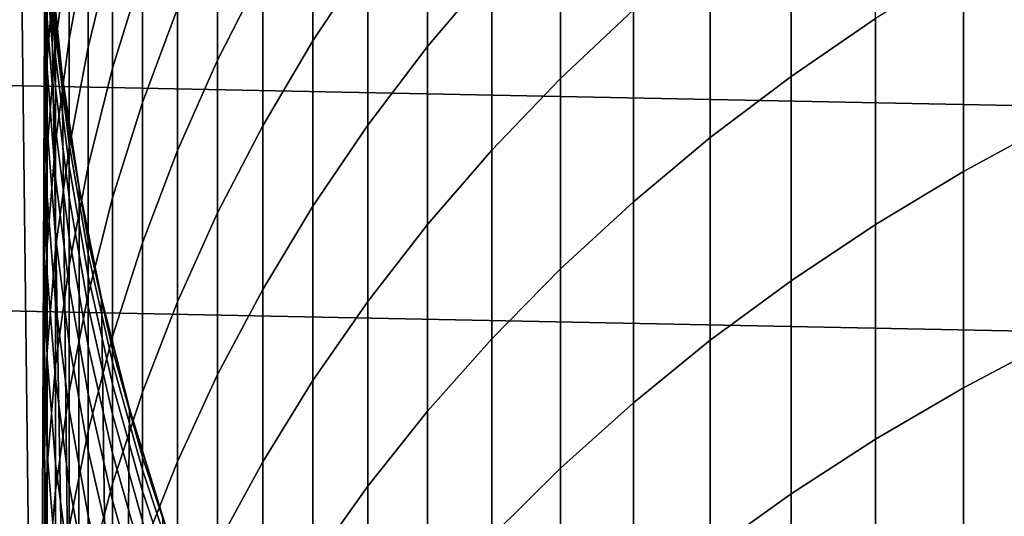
# Model space of a CAD drawing. Header units: metres. Extents: x -32 to 117, y -314 to 32.
# Tile 88 of 256: x -13.14 to -7.51, y -4.14 to -1.3. Entities that reach past the tile are written whole.
import ezdxf

# ---------------------------------------------------------------- set-up
doc = ezdxf.new("R2010")
doc.units = ezdxf.units.M
doc.layers.add('solid_24_501_064_XXX', color=7, linetype='CONTINUOUS')

msp = doc.modelspace()

# ---------------------------------------------------------------- linework, layer by layer
at = {"layer": 'solid_24_501_064_XXX'}
for points in [[(-13.250397, 8.968107, 154.5), (-13.033209, -9.280912, 154.5), (-12.995952, -0.324207, 154.5), (-13.033209, 9.280912, 154.5)], [(-13.250397, 8.968107, 154.5), (-13.250397, -8.968107, 154.5), (-13.033209, -9.280912, 154.5)], [(32.397263, -2.582068, -303.5), (-32.474281, -1.29249, -303.5), (-32.5, 0, -303.5), (32.474281, -1.29249, -303.5)], [(-11.464976, -1.419854, 209.736847), (-11.150472, -0.946637, 210.027176), (-11.150472, -0.043262, 208.496246), (-11.464976, -0.526183, 208.222366)], [(-10.809105, -1.452596, 211.823669), (-10.441698, -1.017577, 212.111603), (-10.441698, -0.04248, 210.581894), (-10.809105, -0.487143, 210.309082)], [(-8.730267, -1.623405, 216.213943), (-8.247112, -1.2925, 216.467331), (-8.247112, -0.167452, 214.944489), (-8.730267, -0.506875, 214.702637)], [(-12.010434, -1.529358, 207.653442), (-11.751861, -1.021947, 207.941208), (-11.751861, -0.190261, 206.414108), (-12.010434, -0.707268, 206.143967)], [(-10.049136, -1.635038, 213.898788), (-9.632364, -1.241552, 214.179153), (-9.632364, -0.195222, 212.655914), (-10.049136, -0.598116, 212.389252)], [(-12.859295, -1.409437, 200.325592), (-12.750209, -0.825215, 200.5578), (-12.750209, -0.247552, 199.02829), (-12.859295, -0.839414, 198.816315)], [(-12.750209, -1.455133, 202.066528), (-12.610406, -0.884838, 202.316238), (-12.610406, -0.24667, 200.78775), (-12.750209, -0.825215, 200.5578)], [(-13.033209, -9.280912, 154.5), (-12.808691, -9.588402, 154.5), (-12.96364, -0.971451, 154.5), (-12.995952, -0.324207, 154.5)], [(-12.937402, -1.435603, 198.602783), (-12.859295, -0.839414, 198.816315), (-12.859295, -0.321631, 197.28833), (-12.937402, -0.92481, 197.095428)], [(-12.610406, -1.575192, 203.821869), (-12.440225, -1.020683, 204.087753), (-12.440225, -0.321514, 202.562897), (-12.610406, -0.884838, 202.316238)], [(-12.984341, -1.530913, 196.901596), (-12.937402, -0.92481, 197.095428), (-12.937402, -0.466154, 195.571411), (-12.984341, -1.078565, 195.398529)], [(-12.440225, -1.771877, 205.587677), (-12.240073, -1.234897, 205.868271), (-12.240073, -0.474372, 204.349716), (-12.440225, -1.020683, 204.087753)], [(-11.150472, -1.902124, 211.526138), (-10.809105, -1.452596, 211.823669), (-10.809105, -0.487143, 210.309082), (-11.150472, -0.946637, 210.027176)], [(-11.751861, -1.905656, 209.438812), (-11.464976, -1.419854, 209.736847), (-11.464976, -0.526183, 208.222366), (-11.751861, -1.021947, 207.941208)], [(-9.192389, -1.972734, 215.946457), (-8.730267, -1.623405, 216.213943), (-8.730267, -0.506875, 214.702637), (-9.192389, -0.865196, 214.447327)], [(-10.441698, -2.044703, 213.606888), (-10.049136, -1.635038, 213.898788), (-10.049136, -0.598116, 212.389252), (-10.441698, -1.017577, 212.111603)], [(-12.984341, -1.578908, 192.088806), (-13, -0.95456, 192.219498), (-13, -0.663564, 190.699371), (-12.984341, -1.292038, 190.59024)], [(-12.984341, -0.664066, 184.524033), (-12.96365, -0.971491, 183), (-12.89911, -1.616468, 183), (-12.937402, -1.300034, 184.502167)], [(-12.937402, -1.377539, 186.004074), (-12.984341, -0.742699, 186.047791), (-12.984341, -0.664066, 184.524033), (-12.937402, -1.300034, 184.502167)], [(-13, -1.692454, 195.225235), (-12.984341, -1.078565, 195.398529), (-12.984341, -0.678173, 193.880798), (-13, -1.297658, 193.728714)], [(-12.240073, -2.047194, 207.359772), (-12.010434, -1.529358, 207.653442), (-12.010434, -0.707268, 206.143967), (-12.240073, -1.234897, 205.868271)], [(-7.744091, -2.165959, 218.199814), (-7.222413, -1.882102, 218.433075), (-7.222413, -0.689106, 216.929352), (-7.744091, -0.980817, 216.705978)], [(-12.937402, -1.506646, 187.502411), (-12.984341, -0.873686, 187.567947), (-12.984341, -0.742699, 186.047791), (-12.937402, -1.377539, 186.004074)], [(-12.937402, -1.997931, 200.09169), (-12.859295, -1.409437, 200.325592), (-12.859295, -0.839414, 198.816315), (-12.937402, -1.435603, 198.602783)], [(-12.859295, -2.031025, 201.814362), (-12.750209, -1.455133, 202.066528), (-12.750209, -0.825215, 200.5578), (-12.859295, -1.409437, 200.325592)], [(-12.937402, -1.687204, 188.995438), (-12.984341, -1.056871, 189.082687), (-12.984341, -0.873686, 187.567947), (-12.937402, -1.506646, 187.502411)], [(-12.750209, -2.136563, 203.552704), (-12.610406, -1.575192, 203.821869), (-12.610406, -0.884838, 202.316238), (-12.750209, -1.455133, 202.066528)], [(-9.632364, -2.339646, 215.665512), (-9.192389, -1.972734, 215.946457), (-9.192389, -0.865196, 214.447327), (-9.632364, -1.241552, 214.179153)], [(-12.984341, -1.917143, 193.57663), (-13, -1.297658, 193.728714), (-13, -0.95456, 192.219498), (-12.984341, -1.578908, 192.088806)], [(-12.984341, -2.034682, 198.388229), (-12.937402, -1.435603, 198.602783), (-12.937402, -0.92481, 197.095428), (-12.984341, -1.530913, 196.901596)], [(-11.464976, -2.365077, 211.219711), (-11.150472, -1.902124, 211.526138), (-11.150472, -0.946637, 210.027176), (-11.464976, -1.419854, 209.736847)], [(-12.96364, -0.971451, 154.5), (-12.899115, -1.616422, 154.5), (-12.89911, -1.616468, 183), (-12.96365, -0.971491, 183)], [(-12.808691, -9.588402, 154.5), (-12.899115, -1.616422, 154.5), (-12.96364, -0.971451, 154.5)], [(-8.247112, -2.469251, 217.950577), (-7.744091, -2.165959, 218.199814), (-7.744091, -0.980817, 216.705978), (-8.247112, -1.2925, 216.467331)], [(-12.937402, -1.918997, 190.481369), (-12.984341, -1.292038, 190.59024), (-12.984341, -1.056871, 189.082687), (-12.937402, -1.687204, 188.995438)], [(-12.610406, -2.316915, 205.302887), (-12.440225, -1.771877, 205.587677), (-12.440225, -1.020683, 204.087753), (-12.610406, -1.575192, 203.821869)], [(-12.010434, -2.40287, 209.133759), (-11.751861, -1.905656, 209.438812), (-11.751861, -1.021947, 207.941208), (-12.010434, -1.529358, 207.653442)], [(-10.809105, -2.469563, 213.304169), (-10.441698, -2.044703, 213.606888), (-10.441698, -1.017577, 212.111603), (-10.809105, -1.452596, 211.823669)], [(-13, -2.138479, 196.707306), (-12.984341, -1.530913, 196.901596), (-12.984341, -1.078565, 195.398529), (-13, -1.692454, 195.225235)], [(-12.440225, -2.574207, 207.060883), (-12.240073, -2.047194, 207.359772), (-12.240073, -1.234897, 205.868271), (-12.440225, -1.771877, 205.587677)], [(32.269005, -3.867984, -303.5), (-32.397263, -2.582068, -303.5), (-32.474281, -1.29249, -303.5), (32.397263, -2.582068, -303.5)], [(-12.937402, -2.201753, 191.958435), (-12.984341, -1.578908, 192.088806), (-12.984341, -1.292038, 190.59024), (-12.937402, -1.918997, 190.481369)], [(-10.049136, -2.723257, 215.37178), (-9.632364, -2.339646, 215.665512), (-9.632364, -1.241552, 214.179153), (-10.049136, -1.635038, 213.898788)], [(-8.730267, -2.791247, 217.685974), (-8.247112, -2.469251, 217.950577), (-8.247112, -1.2925, 216.467331), (-8.730267, -1.623405, 216.213943)], [(-12.984341, -2.306343, 195.051941), (-13, -1.692454, 195.225235), (-13, -1.297658, 193.728714), (-12.984341, -1.917143, 193.57663)], [(-12.937402, -1.300034, 184.502167), (-12.89911, -1.616468, 183), (-12.802501, -2.257426, 183), (-12.859295, -1.932933, 184.480423)], [(-12.859295, -2.009315, 185.960571), (-12.937402, -1.377539, 186.004074), (-12.937402, -1.300034, 184.502167), (-12.859295, -1.932933, 184.480423)], [(-12.859295, -2.136553, 187.43721), (-12.937402, -1.506646, 187.502411), (-12.937402, -1.377539, 186.004074), (-12.859295, -2.009315, 185.960571)], [(-12.984341, -2.589276, 199.856644), (-12.937402, -1.997931, 200.09169), (-12.937402, -1.435603, 198.602783), (-12.984341, -2.034682, 198.388229)], [(-12.937402, -2.611127, 201.560364), (-12.859295, -2.031025, 201.814362), (-12.859295, -1.409437, 200.325592), (-12.937402, -1.997931, 200.09169)], [(-12.859295, -2.703443, 203.280884), (-12.750209, -2.136563, 203.552704), (-12.750209, -1.455133, 202.066528), (-12.859295, -2.031025, 201.814362)], [(-11.751861, -2.840342, 210.905136), (-11.464976, -2.365077, 211.219711), (-11.464976, -1.419854, 209.736847), (-11.751861, -1.905656, 209.438812)], [(-11.150472, -2.908593, 212.991348), (-10.809105, -2.469563, 213.304169), (-10.809105, -1.452596, 211.823669), (-11.150472, -1.902124, 211.526138)], [(-12.859295, -2.314496, 188.9086), (-12.937402, -1.687204, 188.995438), (-12.937402, -1.506646, 187.502411), (-12.859295, -2.136553, 187.43721)], [(-13, -2.635207, 198.173141), (-12.984341, -2.034682, 198.388229), (-12.984341, -1.530913, 196.901596), (-13, -2.138479, 196.707306)], [(-12.750209, -2.868697, 205.014572), (-12.610406, -2.316915, 205.302887), (-12.610406, -1.575192, 203.821869), (-12.750209, -2.136563, 203.552704)], [(-12.240073, -2.910301, 208.822449), (-12.010434, -2.40287, 209.133759), (-12.010434, -1.529358, 207.653442), (-12.240073, -2.047194, 207.359772)], [(-12.937402, -2.535136, 193.424927), (-12.984341, -1.917143, 193.57663), (-12.984341, -1.578908, 192.088806), (-12.937402, -2.201753, 191.958435)], [(-12.899115, -1.616422, 154.5), (-12.802476, -2.257507, 154.5), (-12.802501, -2.257426, 183), (-12.89911, -1.616468, 183)], [(-12.808691, -9.588402, 154.5), (-12.802476, -2.257507, 154.5), (-12.899115, -1.616422, 154.5)], [(-9.192389, -3.131171, 217.406631), (-8.730267, -2.791247, 217.685974), (-8.730267, -1.623405, 216.213943), (-9.192389, -1.972734, 215.946457)], [(-12.859295, -2.542933, 190.373016), (-12.937402, -1.918997, 190.481369), (-12.937402, -1.687204, 188.995438), (-12.859295, -2.314496, 188.9086)], [(-10.441698, -3.122643, 215.065964), (-10.049136, -2.723257, 215.37178), (-10.049136, -1.635038, 213.898788), (-10.441698, -2.044703, 213.606888)], [(-12.984341, -2.746046, 196.513), (-13, -2.138479, 196.707306), (-13, -1.692454, 195.225235), (-12.984341, -2.306343, 195.051941)], [(-12.610406, -3.109129, 206.757507), (-12.440225, -2.574207, 207.060883), (-12.440225, -1.771877, 205.587677), (-12.610406, -2.316915, 205.302887)], [(-12.010434, -3.326773, 210.583176), (-11.751861, -2.840342, 210.905136), (-11.751861, -1.905656, 209.438812), (-12.010434, -2.40287, 209.133759)], [(-11.464976, -3.360735, 212.669174), (-11.150472, -2.908593, 212.991348), (-11.150472, -1.902124, 211.526138), (-11.464976, -2.365077, 211.219711)], [(-7.744091, -3.401772, 219.652008), (-7.222413, -3.126104, 219.894897), (-7.222413, -1.882102, 218.433075), (-7.744091, -2.165959, 218.199814)], [(-12.937402, -2.918753, 194.879074), (-12.984341, -2.306343, 195.051941), (-12.984341, -1.917143, 193.57663), (-12.937402, -2.535136, 193.424927)], [(-12.859295, -2.821593, 191.82869), (-12.937402, -2.201753, 191.958435), (-12.937402, -1.918997, 190.481369), (-12.859295, -2.542933, 190.373016)], [(-12.750209, -2.56124, 184.458817), (-12.859295, -1.932933, 184.480423), (-12.802501, -2.257426, 183)], [(-12.750209, -2.636508, 185.917374), (-12.859295, -2.009315, 185.960571), (-12.859295, -1.932933, 184.480423), (-12.750209, -2.56124, 184.458817)], [(-12.984341, -3.19404, 201.30513), (-12.937402, -2.611127, 201.560364), (-12.937402, -1.997931, 200.09169), (-12.984341, -2.589276, 199.856644)], [(-12.750209, -2.76189, 187.372467), (-12.859295, -2.136553, 187.43721), (-12.859295, -2.009315, 185.960571), (-12.750209, -2.636508, 185.917374)], [(-9.632364, -3.488205, 217.113235), (-9.192389, -3.131171, 217.406631), (-9.192389, -1.972734, 215.946457), (-9.632364, -2.339646, 215.665512)], [(-13, -3.18205, 199.621048), (-12.984341, -2.589276, 199.856644), (-12.984341, -2.034682, 198.388229), (-13, -2.635207, 198.173141)], [(-12.937402, -3.274466, 203.00708), (-12.859295, -2.703443, 203.280884), (-12.859295, -2.031025, 201.814362), (-12.937402, -2.611127, 201.560364)], [(-12.440225, -3.426724, 208.505615), (-12.240073, -2.910301, 208.822449), (-12.240073, -2.047194, 207.359772), (-12.440225, -2.574207, 207.060883)], [(-10.809105, -3.53684, 214.74881), (-10.441698, -3.122643, 215.065964), (-10.441698, -2.044703, 213.606888), (-10.809105, -2.469563, 213.304169)], [(-12.984341, -3.235733, 197.958069), (-13, -2.635207, 198.173141), (-13, -2.138479, 196.707306), (-12.984341, -2.746046, 196.513)], [(-12.750209, -2.937236, 188.822403), (-12.859295, -2.314496, 188.9086), (-12.859295, -2.136553, 187.43721), (-12.750209, -2.76189, 187.372467)], [(-12.859295, -3.425894, 204.723419), (-12.750209, -2.868697, 205.014572), (-12.750209, -2.136563, 203.552704), (-12.859295, -2.703443, 203.280884)], [(-8.247112, -3.696314, 219.392487), (-7.744091, -3.401772, 219.652008), (-7.744091, -2.165959, 218.199814), (-8.247112, -2.469251, 217.950577)], [(-12.859295, -3.150148, 193.273941), (-12.937402, -2.535136, 193.424927), (-12.937402, -2.201753, 191.958435), (-12.859295, -2.821593, 191.82869)], [(-12.937402, -3.352149, 196.319168), (-12.984341, -2.746046, 196.513), (-12.984341, -2.306343, 195.051941), (-12.937402, -2.918753, 194.879074)], [(-12.808691, -9.588402, 154.5), (-12.576989, -9.89035, 154.5), (-12.674077, -2.892674, 154.5), (-12.802476, -2.257507, 154.5)], [(-12.802476, -2.257507, 154.5), (-12.674077, -2.892674, 154.5), (-12.674063, -2.892772, 183), (-12.802501, -2.257426, 183)], [(-12.610406, -3.183441, 184.437439), (-12.750209, -2.56124, 184.458817), (-12.802501, -2.257426, 183), (-12.674063, -2.892772, 183)], [(-12.750209, -3.16234, 190.265442), (-12.859295, -2.542933, 190.373016), (-12.859295, -2.314496, 188.9086), (-12.750209, -2.937236, 188.822403)], [(-12.750209, -3.650669, 206.450394), (-12.610406, -3.109129, 206.757507), (-12.610406, -2.316915, 205.302887), (-12.750209, -2.868697, 205.014572)], [(-10.049136, -3.861487, 216.806473), (-9.632364, -3.488205, 217.113235), (-9.632364, -2.339646, 215.665512), (-10.049136, -2.723257, 215.37178)], [(-12.240073, -3.823197, 210.254593), (-12.010434, -3.326773, 210.583176), (-12.010434, -2.40287, 209.133759), (-12.240073, -2.910301, 208.822449)], [(-11.751861, -3.824901, 212.33844), (-11.464976, -3.360735, 212.669174), (-11.464976, -2.365077, 211.219711), (-11.751861, -2.840342, 210.905136)], [(-11.150472, -3.964853, 214.421082), (-10.809105, -3.53684, 214.74881), (-10.809105, -2.469563, 213.304169), (-11.150472, -2.908593, 212.991348)], [(-8.730267, -4.009019, 219.116959), (-8.247112, -3.696314, 219.392487), (-8.247112, -2.469251, 217.950577), (-8.730267, -2.791247, 217.685974)], [(32.089672, -5.148039, -303.5), (-32.269005, -3.867984, -303.5), (-32.397263, -2.582068, -303.5), (32.269005, -3.867984, -303.5)], [(-13, -3.778361, 201.049286), (-12.984341, -3.19404, 201.30513), (-12.984341, -2.589276, 199.856644), (-13, -3.18205, 199.621048)], [(-12.859295, -3.528209, 194.707031), (-12.937402, -2.918753, 194.879074), (-12.937402, -2.535136, 193.424927), (-12.859295, -3.150148, 193.273941)], [(-12.750209, -3.436935, 191.69989), (-12.859295, -2.821593, 191.82869), (-12.859295, -2.542933, 190.373016), (-12.750209, -3.16234, 190.265442)], [(-12.610406, -3.257605, 185.874603), (-12.750209, -2.636508, 185.917374), (-12.750209, -2.56124, 184.458817), (-12.610406, -3.183441, 184.437439)], [(-12.610406, -3.950897, 208.184036), (-12.440225, -3.426724, 208.505615), (-12.440225, -2.574207, 207.060883), (-12.610406, -3.109129, 206.757507)], [(-12.984341, -3.774824, 199.385437), (-13, -3.18205, 199.621048), (-13, -2.635207, 198.173141), (-12.984341, -3.235733, 197.958069)], [(-12.984341, -3.848258, 202.731964), (-12.937402, -3.274466, 203.00708), (-12.937402, -2.611127, 201.560364), (-12.984341, -3.19404, 201.30513)], [(-12.610406, -3.381149, 187.308365), (-12.750209, -2.76189, 187.372467), (-12.750209, -2.636508, 185.917374), (-12.610406, -3.257605, 185.874603)], [(-12.937402, -3.834811, 197.7435), (-12.984341, -3.235733, 197.958069), (-12.984341, -2.746046, 196.513), (-12.937402, -3.352149, 196.319168)], [(-12.937402, -3.987164, 204.430145), (-12.859295, -3.425894, 204.723419), (-12.859295, -2.703443, 203.280884), (-12.937402, -3.274466, 203.00708)], [(-10.441698, -4.25012, 216.487106), (-10.049136, -3.861487, 216.806473), (-10.049136, -2.723257, 215.37178), (-10.441698, -3.122643, 215.065964)], [(-12.610406, -3.553924, 188.737045), (-12.750209, -2.937236, 188.822403), (-12.750209, -2.76189, 187.372467), (-12.610406, -3.381149, 187.308365)], [(-9.192389, -4.339136, 218.826096), (-8.730267, -4.009019, 219.116959), (-8.730267, -2.791247, 217.685974), (-9.192389, -3.131171, 217.406631)], [(-12.750209, -3.760697, 193.124054), (-12.859295, -3.150148, 193.273941), (-12.859295, -2.821593, 191.82869), (-12.750209, -3.436935, 191.69989)], [(-12.859295, -4.197525, 206.140244), (-12.750209, -3.650669, 206.450394), (-12.750209, -2.868697, 205.014572), (-12.859295, -3.425894, 204.723419)], [(-12.010434, -4.299972, 211.999939), (-11.751861, -3.824901, 212.33844), (-11.751861, -2.840342, 210.905136), (-12.010434, -3.326773, 210.583176)], [(-12.859295, -3.955328, 196.126266), (-12.937402, -3.352149, 196.319168), (-12.937402, -2.918753, 194.879074), (-12.859295, -3.528209, 194.707031)], [(-12.674077, -2.892674, 154.5), (-12.514092, -3.521002, 154.5), (-12.514115, -3.520926, 183), (-12.674063, -2.892772, 183)], [(-12.576989, -9.89035, 154.5), (-12.514092, -3.521002, 154.5), (-12.674077, -2.892674, 154.5)], [(-12.440225, -3.798036, 184.416306), (-12.610406, -3.183441, 184.437439), (-12.674063, -2.892772, 183), (-12.514115, -3.520926, 183)], [(-12.440225, -4.32842, 209.920181), (-12.240073, -3.823197, 210.254593), (-12.240073, -2.910301, 208.822449), (-12.440225, -3.426724, 208.505615)], [(-11.464976, -4.405649, 214.083557), (-11.150472, -3.964853, 214.421082), (-11.150472, -2.908593, 212.991348), (-11.464976, -3.360735, 212.669174)], [(-12.610406, -3.775728, 190.15892), (-12.750209, -3.16234, 190.265442), (-12.750209, -2.937236, 188.822403), (-12.610406, -3.553924, 188.737045)], [(-12.750209, -4.133242, 194.536224), (-12.859295, -3.528209, 194.707031), (-12.859295, -3.150148, 193.273941), (-12.750209, -3.760697, 193.124054)], [(-12.750209, -4.481556, 207.858475), (-12.610406, -3.950897, 208.184036), (-12.610406, -3.109129, 206.757507), (-12.750209, -3.650669, 206.450394)], [(-10.809105, -4.653166, 216.155899), (-10.441698, -4.25012, 216.487106), (-10.441698, -3.122643, 215.065964), (-10.809105, -3.53684, 214.74881)], [(-9.632364, -4.685869, 218.520584), (-9.192389, -4.339136, 218.826096), (-9.192389, -3.131171, 217.406631), (-9.632364, -3.488205, 217.113235)], [(-7.744091, -4.686792, 221.060837), (-7.222413, -4.419641, 221.313065), (-7.222413, -3.126104, 219.894897), (-7.744091, -3.401772, 219.652008)], [(-12.984341, -4.362682, 200.793427), (-13, -3.778361, 201.049286), (-13, -3.18205, 199.621048), (-12.984341, -3.774824, 199.385437)], [(-13, -4.423435, 202.456161), (-12.984341, -3.848258, 202.731964), (-12.984341, -3.19404, 201.30513), (-13, -3.778361, 201.049286)], [(-12.610406, -4.046297, 191.572342), (-12.750209, -3.436935, 191.69989), (-12.750209, -3.16234, 190.265442), (-12.610406, -3.775728, 190.15892)], [(-12.440225, -3.871111, 185.832352), (-12.610406, -3.257605, 185.874603), (-12.610406, -3.183441, 184.437439), (-12.440225, -3.798036, 184.416306)], [(-12.937402, -4.36617, 199.150406), (-12.984341, -3.774824, 199.385437), (-12.984341, -3.235733, 197.958069), (-12.937402, -3.834811, 197.7435)], [(-12.440225, -3.992838, 187.245041), (-12.610406, -3.381149, 187.308365), (-12.610406, -3.257605, 185.874603), (-12.440225, -3.871111, 185.832352)], [(-12.984341, -4.551155, 204.135437), (-12.937402, -3.987164, 204.430145), (-12.937402, -3.274466, 203.00708), (-12.984341, -3.848258, 202.731964)], [(-12.859295, -4.431, 197.529968), (-12.937402, -3.834811, 197.7435), (-12.937402, -3.352149, 196.319168), (-12.859295, -3.955328, 196.126266)], [(-12.240073, -4.784803, 211.654495), (-12.010434, -4.299972, 211.999939), (-12.010434, -3.326773, 210.583176), (-12.240073, -3.823197, 210.254593)], [(-11.751861, -4.858167, 213.737061), (-11.464976, -4.405649, 214.083557), (-11.464976, -3.360735, 212.669174), (-11.751861, -3.824901, 212.33844)], [(-12.937402, -4.748377, 205.82785), (-12.859295, -4.197525, 206.140244), (-12.859295, -3.425894, 204.723419), (-12.937402, -3.987164, 204.430145)], [(-12.440225, -4.163074, 188.652725), (-12.610406, -3.553924, 188.737045), (-12.610406, -3.381149, 187.308365), (-12.440225, -3.992838, 187.245041)], [(-12.610406, -4.841224, 209.580765), (-12.440225, -4.32842, 209.920181), (-12.440225, -3.426724, 208.505615), (-12.610406, -3.950897, 208.184036)], [(-8.247112, -4.972235, 220.791336), (-7.744091, -4.686792, 221.060837), (-7.744091, -3.401772, 219.652008), (-8.247112, -3.696314, 219.392487)], [(-12.610406, -4.365312, 192.975616), (-12.750209, -3.760697, 193.124054), (-12.750209, -3.436935, 191.69989), (-12.610406, -4.046297, 191.572342)], [(-10.049136, -5.048382, 218.201187), (-9.632364, -4.685869, 218.520584), (-9.632364, -3.488205, 217.113235), (-10.049136, -3.861487, 216.806473)], [(-12.750209, -4.55413, 195.934769), (-12.859295, -3.955328, 196.126266), (-12.859295, -3.528209, 194.707031), (-12.750209, -4.133242, 194.536224)], [(-12.576989, -9.89035, 154.5), (-12.337894, -10.187035, 154.5), (-12.323039, -4.140335, 154.5), (-12.514092, -3.521002, 154.5)], [(-12.514092, -3.521002, 154.5), (-12.323039, -4.140335, 154.5), (-12.323055, -4.140326, 183), (-12.514115, -3.520926, 183)], [(-12.240073, -4.403546, 184.395493), (-12.440225, -3.798036, 184.416306), (-12.514115, -3.520926, 183), (-12.323055, -4.140326, 183)], [(-11.150472, -5.069655, 215.813644), (-10.809105, -4.653166, 216.155899), (-10.809105, -3.53684, 214.74881), (-11.150472, -3.964853, 214.421082)], [(-12.440225, -4.381618, 190.053711), (-12.610406, -3.775728, 190.15892), (-12.610406, -3.553924, 188.737045), (-12.440225, -4.163074, 188.652725)], [(-12.859295, -5.017423, 207.529709), (-12.750209, -4.481556, 207.858475), (-12.750209, -3.650669, 206.450394), (-12.859295, -4.197525, 206.140244)], [(-8.730267, -5.275281, 220.505234), (-8.247112, -4.972235, 220.791336), (-8.247112, -3.696314, 219.392487), (-8.730267, -4.009019, 219.116959)], [(-12.610406, -4.732395, 194.367096), (-12.750209, -4.133242, 194.536224), (-12.750209, -3.760697, 193.124054), (-12.610406, -4.365312, 192.975616)], [(-12.984341, -4.998611, 202.180374), (-13, -4.423435, 202.456161), (-13, -3.778361, 201.049286), (-12.984341, -4.362682, 200.793427)], [(-12.937402, -4.945596, 200.538193), (-12.984341, -4.362682, 200.793427), (-12.984341, -3.774824, 199.385437), (-12.937402, -4.36617, 199.150406)], [(-12.440225, -4.648211, 191.44635), (-12.610406, -4.046297, 191.572342), (-12.610406, -3.775728, 190.15892), (-12.440225, -4.381618, 190.053711)], [(-12.240073, -4.475546, 185.790726), (-12.440225, -3.871111, 185.832352), (-12.440225, -3.798036, 184.416306), (-12.240073, -4.403546, 184.395493)], [(-12.440225, -5.278227, 211.302902), (-12.240073, -4.784803, 211.654495), (-12.240073, -3.823197, 210.254593), (-12.440225, -4.32842, 209.920181)], [(-12.010434, -5.321316, 213.382416), (-11.751861, -4.858167, 213.737061), (-11.751861, -3.824901, 212.33844), (-12.010434, -4.299972, 211.999939)], [(31.859657, -6.419635, -303.5), (-32.089672, -5.148039, -303.5), (-32.269005, -3.867984, -303.5), (32.089672, -5.148039, -303.5)], [(-13, -5.116508, 203.840027), (-12.984341, -4.551155, 204.135437), (-12.984341, -3.848258, 202.731964), (-13, -4.423435, 202.456161)], [(-12.859295, -4.954663, 198.916504), (-12.937402, -4.36617, 199.150406), (-12.937402, -3.834811, 197.7435), (-12.859295, -4.431, 197.529968)], [(-12.240073, -4.595485, 187.182663), (-12.440225, -3.992838, 187.245041), (-12.440225, -3.871111, 185.832352), (-12.240073, -4.475546, 185.790726)], [(-10.441698, -5.425802, 217.868637), (-10.049136, -5.048382, 218.201187), (-10.049136, -3.861487, 216.806473), (-10.441698, -4.25012, 216.487106)], [(-12.984341, -5.3019, 205.513931), (-12.937402, -4.748377, 205.82785), (-12.937402, -3.987164, 204.430145), (-12.984341, -4.551155, 204.135437)], [(-12.750209, -5.022863, 197.317993), (-12.859295, -4.431, 197.529968), (-12.859295, -3.955328, 196.126266), (-12.750209, -4.55413, 195.934769)], [(-12.750209, -5.360373, 209.237152), (-12.610406, -4.841224, 209.580765), (-12.610406, -3.950897, 208.184036), (-12.750209, -4.481556, 207.858475)], [(-12.240073, -4.763219, 188.569641), (-12.440225, -4.163074, 188.652725), (-12.440225, -3.992838, 187.245041), (-12.240073, -4.595485, 187.182663)], [(-11.464976, -5.498584, 215.461151), (-11.150472, -5.069655, 215.813644), (-11.150472, -3.964853, 214.421082), (-11.464976, -4.405649, 214.083557)], [(-12.440225, -4.962537, 192.82901), (-12.610406, -4.365312, 192.975616), (-12.610406, -4.046297, 191.572342), (-12.440225, -4.648211, 191.44635)], [(-9.192389, -5.595201, 220.203186), (-8.730267, -5.275281, 220.505234), (-8.730267, -4.009019, 219.116959), (-9.192389, -4.339136, 218.826096)], [(-12.610406, -5.147112, 195.745132), (-12.750209, -4.55413, 195.934769), (-12.750209, -4.133242, 194.536224), (-12.610406, -4.732395, 194.367096)]]:
    msp.add_3dface(points, dxfattribs=at)

doc.saveas('drawing.dxf')
